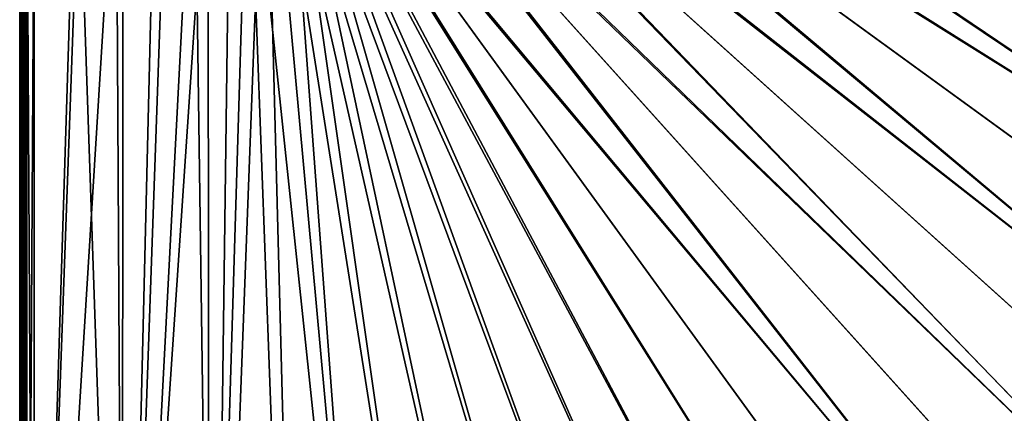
# Model space of a CAD drawing. Header units: inches. Extents: x -6.6 to 28, y -34.6 to 0.
# Tile 140 of 256: x -6.6 to 10.4, y -17.3 to -10.5. Entities that reach past the tile are written whole.
import ezdxf

# ---------------------------------------------------------------- set-up
doc = ezdxf.new("R2010")
doc.units = ezdxf.units.IN
doc.header["$LTSCALE"] = 0.03937
doc.header["$MEASUREMENT"] = 0
for name, color, linetype in [('A-FURN-3-ST', 151, 'Continuous'), ('A-FURN-3-ST-SEAM', 250, 'Continuous'), ('A-FURN-3-STITCH', 15, 'Continuous')]:
    doc.layers.add(name, color=color, linetype=linetype)

msp = doc.modelspace()

# ---------------------------------------------------------------- meshes
at = {"layer": 'A-FURN-3-ST'}
mesh = msp.add_polyface(dxfattribs=at)
corners = [(-0.165, -3.01, 5), (19.867, -13.617, 5), (-0.498, -3.641, 5), (0.104, -2.348, 5), (21.133, -10.803, 5), (0.305, -1.663, 5), (22.102, -7.873, 5), (0.436, -0.961, 5), (22.762, -4.859, 5), (0.497, -0.25, 5), (23.107, -1.792, 5), (0.513, -0.102, 17.774), (0.493, -0.17, 17.804), (0.681, -0.171, 17.904), (0.694, -0.102, 17.872), (0.885, -0.172, 17.967), (0.892, -0.103, 17.932), (1.097, -0.125, 17.967), (1.097, -0.25, 18), (0.882, -0.248, 17.979), (0.676, -0.247, 17.916), (0.486, -0.245, 17.815), (0.897, -0.073, 17.906), (1.097, -0.033, 17.875), (0.92, -0.006, 17.788), (1.097, 0, 17.75), (0.931, 0, 17.734), (0.75, -0.006, 17.736), (0.772, 0, 17.685), (0.594, -0.006, 17.652), (0.625, 0, 17.607), (0.457, -0.006, 17.54), (0.527, -0.072, 17.752), (0.704, -0.072, 17.848), (0.562, -2.234, 17.982), (0.674, -2.533, 18), (0.892, -1.788, 18), (0.737, -1.563, 17.982), (1.033, -1.024, 18), (0.847, -0.897, 17.982), (0.644, -0.872, 17.923), (0.448, -0.849, 17.821), (0.537, -1.52, 17.923), (0.246, 0, 16.9), (23.401, 0, 16.901), (0.246, 0, 5.5), (22.551, 0, 17.75), (0.263, 0, 17.066), (0.311, 0, 17.225), (0.39, 0, 17.372), (0.496, 0, 17.501), (0.022, -3.941, 18), (19.325, -13.341, 18), (0.384, -3.254, 18), (20.565, -10.585, 18), (21.514, -7.716, 18), (22.16, -4.764, 18)]
mesh.append_faces([[corners[k] for k in face] for face in [(0, 1, 2), (3, 4, 0), (5, 6, 3), (7, 8, 5), (9, 10, 7), (11, 12, 13, 14), (14, 13, 15, 16), (16, 15, 17), (17, 15, 18), (18, 15, 19), (19, 15, 20), (20, 15, 13), (20, 13, 21), (16, 17, 22), (22, 17, 23), (22, 23, 24), (24, 23, 25), (24, 25, 26), (24, 26, 27), (27, 26, 28), (27, 28, 29), (29, 28, 30), (29, 30, 31), (32, 11, 14, 33), (33, 14, 16, 22), (29, 32, 33, 27), (27, 33, 22, 24), (34, 35, 36), (34, 36, 37), (37, 36, 38), (37, 38, 39), (39, 38, 18), (39, 18, 19), (39, 19, 40), (40, 19, 20), (40, 20, 41), (42, 37, 39, 40), (43, 44, 45), (43, 25, 46), (47, 48, 25), (25, 48, 49), (25, 49, 50), (50, 30, 25), (25, 30, 28), (25, 28, 26), (51, 52, 53), (53, 54, 35), (35, 55, 36), (36, 56, 38)]])
mesh = msp.add_polyface(dxfattribs=at)
corners = [(17.783, -17.887, 17.101), (17.29, -18.572, 16.901), (18.19, -17.35, 16.901), (17.922, -16.141, 17.982), (17.806, -15.953, 18), (16.948, -17.197, 18), (17.072, -17.367, 17.982), (16.026, -18.395, 18), (16.157, -18.552, 17.982), (16.715, -19.006, 17.502), (16.794, -19.071, 17.306), (17.735, -17.853, 17.306), (17.653, -17.792, 17.502), (16.604, -18.916, 17.678), (17.538, -17.708, 17.678), (16.468, -18.805, 17.821), (17.396, -17.604, 17.821), (18.405, -16.458, 17.678), (18.258, -16.362, 17.821), (16.315, -18.681, 17.923), (17.237, -17.487, 17.923), (18.094, -16.254, 17.923), (17.297, -18.578, 5.5), (18.197, -17.355, 5.5), (17.44, -17.555, 5), (18.407, -16.46, 5.03), (17.54, -17.709, 5.03), (16.499, -18.778, 5), (16.606, -18.918, 5.03), (17.796, -17.897, 5.393), (16.724, -19.013, 5.118), (17.662, -17.799, 5.118), (16.781, -19.06, 5.196), (17.722, -17.842, 5.196), (-2.401, -5.745, 5), (12.141, -23.136, 5), (10.918, -24.078, 5), (9.648, -24.954, 5), (-1.849, -5.294, 5), (14.433, -21.07, 5), (13.314, -22.133, 5), (-1.344, -4.789, 5), (15.496, -19.951, 5), (-0.498, -3.641, 5), (18.317, -16.285, 5), (-0.892, -4.236, 5), (19.867, -13.617, 5), (19.127, -14.971, 5), (-0.165, -3.01, 5), (21.133, -10.803, 5), (20.537, -12.226, 5), (0.104, -2.348, 5), (21.655, -9.351, 5), (-2.049, -6.231, 18), (9.316, -24.444, 18), (10.56, -23.585, 18), (11.758, -22.663, 18), (-1.447, -5.739, 18), (12.906, -21.681, 18), (14.002, -20.64, 18), (-0.898, -5.19, 18), (15.043, -19.544, 18), (-0.406, -4.589, 18), (0.022, -3.941, 18), (18.599, -14.667, 18), (19.325, -13.341, 18), (0.384, -3.254, 18), (19.981, -11.979, 18), (20.565, -10.585, 18), (0.674, -2.533, 18), (21.076, -9.162, 18)]
mesh.append_faces([[corners[k] for k in face] for face in [(0, 1, 2), (3, 4, 5), (3, 5, 6), (6, 5, 7), (6, 7, 8), (9, 10, 11, 12), (13, 9, 12, 14), (15, 13, 14, 16), (16, 14, 17, 18), (19, 15, 16, 20), (20, 16, 18, 21), (8, 19, 20, 6), (6, 20, 21, 3), (1, 22, 2), (2, 22, 23), (24, 25, 26), (24, 26, 27), (27, 26, 28), (29, 23, 22), (30, 28, 26, 31), (32, 30, 31, 33), (34, 35, 36), (34, 36, 37), (38, 39, 40), (38, 40, 35), (41, 27, 42), (41, 42, 39), (43, 44, 45), (45, 44, 24), (45, 24, 27), (43, 46, 47), (43, 47, 44), (48, 49, 50), (48, 50, 46), (51, 52, 49), (53, 54, 55), (55, 56, 53), (57, 56, 58), (57, 58, 59), (60, 59, 61), (60, 61, 7), (62, 7, 5), (62, 5, 4), (62, 4, 63), (63, 4, 64), (63, 64, 65), (66, 65, 67), (66, 67, 68), (69, 68, 70)]])
mesh = msp.add_polyface(dxfattribs=at)
corners = [(-6.604, -29.797, 5.125), (-6.637, -7.134, 5.25), (-6.604, -7.134, 5.125), (-6.512, -29.797, 5.033), (-6.512, -7.134, 5.033), (-6.387, -29.797, 5), (-6.387, -7.134, 5), (-6.512, -29.188, 17.967), (-6.387, -7.734, 18), (-6.512, -7.734, 17.967), (-6.604, -29.188, 17.875), (-6.604, -7.734, 17.875), (-6.637, -29.188, 17.75), (-6.637, -7.734, 17.75), (-5.676, -7.073, 5), (-4.974, -6.942, 5), (-4.845, -29.744, 5), (-4.289, -6.741, 5), (-3.628, -6.473, 5), (-3.307, -29.611, 5), (-2.996, -6.14, 5), (-2.401, -5.745, 5), (-1.849, -5.294, 5), (12.141, -23.136, 5), (-1.344, -4.789, 5), (14.433, -21.07, 5), (-0.892, -4.236, 5), (16.499, -18.778, 5), (9.648, -24.954, 5), (8.334, -25.764, 5), (6.98, -26.505, 5), (5.589, -27.174, 5), (4.166, -27.771, 5), (2.713, -28.293, 5), (1.236, -28.739, 5), (-0.263, -29.108, 5), (-1.778, -29.399, 5), (-6.637, -30.047, 5.5), (-6.637, -6.884, 5.5), (-6.637, -30.038, 16.901), (-6.637, -6.884, 16.9), (-6.387, -29.188, 18), (-5.613, -7.67, 18), (-4.877, -29.136, 18), (-4.85, -7.529, 18), (-4.104, -7.312, 18), (-3.384, -7.021, 18), (-3.371, -29.006, 18), (-2.696, -6.659, 18), (-1.874, -28.798, 18), (-0.389, -28.513, 18), (-2.049, -6.231, 18), (1.078, -28.151, 18), (2.525, -27.714, 18), (3.947, -27.202, 18), (5.341, -26.618, 18), (6.703, -25.962, 18), (8.029, -25.237, 18), (9.316, -24.444, 18), (11.758, -22.663, 18), (-1.447, -5.739, 18), (14.002, -20.64, 18), (-0.898, -5.19, 18), (16.026, -18.395, 18), (-0.406, -4.589, 18)]
mesh.append_faces([[corners[k] for k in face] for face in [(0, 1, 2), (3, 2, 4), (5, 4, 6), (7, 8, 9), (10, 9, 11), (12, 11, 13), (6, 14, 5), (5, 14, 15), (16, 15, 17), (16, 17, 18), (16, 18, 19), (19, 18, 20), (19, 20, 21), (22, 23, 21), (24, 25, 22), (26, 27, 24), (28, 29, 21), (21, 29, 30), (21, 30, 31), (31, 32, 21), (21, 32, 33), (21, 33, 34), (34, 35, 21), (21, 35, 36), (21, 36, 19), (1, 37, 38), (38, 39, 40), (40, 39, 12), (40, 12, 13), (8, 41, 42), (42, 41, 43), (42, 43, 44), (44, 43, 45), (45, 43, 46), (46, 43, 47), (46, 47, 48), (48, 47, 49), (48, 49, 50), (48, 50, 51), (51, 50, 52), (51, 52, 53), (53, 54, 51), (51, 54, 55), (51, 55, 56), (56, 57, 51), (51, 57, 58), (51, 59, 60), (60, 61, 62), (62, 63, 64)]])
mesh = msp.add_polyface(dxfattribs=at)
corners = [(-6.637, -29.797, 5.25), (-6.637, -7.134, 5.25), (-6.604, -29.797, 5.125), (-6.604, -7.134, 5.125), (-6.512, -29.797, 5.033), (-6.512, -7.134, 5.033), (-6.387, -29.797, 5), (-6.442, -29.401, 17.973), (-6.387, -29.188, 18), (-6.512, -29.188, 17.967), (-6.564, -29.388, 17.907), (-6.604, -29.188, 17.875), (-6.59, -29.382, 17.877), (-6.625, -29.369, 17.809), (-6.637, -29.354, 17.734), (-6.637, -29.188, 17.75), (-6.387, -7.734, 18), (-6.512, -7.734, 17.967), (-6.604, -7.734, 17.875), (-4.877, -29.136, 18), (-5.094, -29.349, 17.982), (0.462, -29.426, 17.101), (1.12, -29.279, 16.901), (1.858, -29.054, 17.101), (2.577, -28.853, 16.901), (2.525, -27.714, 18), (1.078, -28.151, 18), (1.61, -28.208, 17.982), (0.255, -28.569, 17.982), (0.303, -28.768, 17.923), (1.668, -28.405, 17.923), (0.35, -28.96, 17.821), (1.723, -28.594, 17.821), (0.391, -29.131, 17.678), (1.772, -28.762, 17.678), (0.424, -29.27, 17.502), (1.813, -28.899, 17.502), (0.448, -29.369, 17.306), (1.841, -28.997, 17.306), (-0.389, -28.513, 18), (-1.097, -28.862, 17.982), (-1.059, -29.063, 17.923), (-1.021, -29.257, 17.821), (-0.988, -29.429, 17.678), (-1.874, -28.798, 18), (-2.442, -29.088, 17.982), (-2.413, -29.291, 17.923), (-2.385, -29.486, 17.821), (-3.371, -29.006, 18), (-3.776, -29.25, 17.982), (-3.756, -29.453, 17.923), (1.122, -29.287, 5.5), (2.58, -28.862, 5.5), (0.458, -29.407, 5.289), (0.444, -29.352, 5.196), (1.836, -28.981, 5.196), (1.852, -29.036, 5.289), (0.427, -29.281, 5.118), (1.816, -28.91, 5.118), (0.391, -29.133, 5.03), (1.773, -28.765, 5.03), (-0.988, -29.432, 5.03), (-1.778, -29.399, 5), (-0.263, -29.108, 5), (1.236, -28.739, 5), (1.862, -29.069, 5.393), (0.466, -29.442, 5.393), (-4.974, -6.942, 5), (-4.845, -29.744, 5), (-6.637, -30.047, 5.5), (-6.637, -30.038, 16.901), (-6.637, -6.884, 5.5)]
mesh.append_faces([[corners[k] for k in face] for face in [(0, 1, 2), (2, 3, 4), (4, 5, 6), (7, 8, 9), (10, 9, 11), (12, 11, 13), (14, 13, 15), (15, 13, 11), (8, 16, 9), (9, 17, 11), (11, 18, 15), (19, 8, 20), (21, 22, 23), (23, 22, 24), (25, 26, 27), (27, 26, 28), (27, 28, 29, 30), (30, 29, 31, 32), (32, 31, 33, 34), (34, 33, 35, 36), (36, 35, 37, 38), (38, 37, 21, 23), (26, 39, 28), (28, 39, 40), (28, 40, 41, 29), (29, 41, 42, 31), (31, 42, 43, 33), (39, 44, 40), (40, 44, 45), (40, 45, 46, 41), (41, 46, 47, 42), (44, 48, 45), (45, 48, 49), (45, 49, 50, 46), (48, 19, 49), (49, 19, 20), (22, 51, 52), (53, 54, 55, 56), (54, 57, 58, 55), (57, 59, 60, 58), (61, 62, 63), (61, 63, 59), (59, 63, 64), (59, 64, 60), (65, 51, 66), (66, 53, 56, 65), (6, 67, 68), (0, 69, 1), (69, 70, 71)]])
at = {"layer": 'A-FURN-3-ST-SEAM'}
mesh = msp.add_polyface(dxfattribs=at)
corners = [(-6.564, -7.372, 17.783), (-6.55, -7.368, 17.794), (-6.55, -7.551, 17.849), (-6.564, -7.553, 17.838), (-6.55, -7.738, 17.868), (-6.564, -7.738, 17.856), (-6.55, -14.889, 17.868), (-6.564, -14.889, 17.856), (-6.537, -7.738, 17.9), (-6.541, -14.889, 17.883), (-6.541, -7.738, 17.883), (-6.537, -7.553, 17.883), (-6.541, -7.548, 17.864), (-6.537, -7.545, 17.881), (-6.537, -7.371, 17.83), (-6.541, -7.362, 17.808), (-6.537, -7.356, 17.824), (-6.581, -14.889, 17.85), (-6.581, -7.738, 17.85), (-6.581, -7.555, 17.832), (-6.581, -7.375, 17.778), (-6.614, -7.371, 17.786), (-6.598, -7.374, 17.779), (-6.598, -7.554, 17.833), (-6.614, -7.553, 17.841), (-6.598, -7.738, 17.851), (-6.614, -7.738, 17.859), (-6.598, -14.889, 17.851), (-6.614, -14.889, 17.859), (-6.635, -14.889, 17.887), (-6.635, -7.738, 17.887), (-6.635, -7.548, 17.868), (-6.635, -7.361, 17.812), (-6.632, -7.347, 17.844), (-6.637, -7.354, 17.828), (-6.637, -7.544, 17.885), (-6.632, -7.541, 17.902), (-6.637, -7.738, 17.905), (-6.632, -7.738, 17.922), (-6.637, -14.889, 17.905), (-6.632, -14.889, 17.922), (-6.572, -14.889, 17.947), (-6.556, -14.889, 17.939), (-6.556, -7.738, 17.939), (-6.572, -7.738, 17.947), (-6.556, -7.537, 17.919), (-6.572, -7.536, 17.927), (-6.556, -7.341, 17.86), (-6.572, -7.338, 17.867), (-6.544, -14.889, 17.926), (-6.544, -7.738, 17.926), (-6.544, -7.54, 17.906), (-6.544, -7.346, 17.847), (-6.537, -14.889, 17.9), (-6.607, -7.338, 17.866), (-6.607, -7.536, 17.926), (-6.607, -7.738, 17.946), (-6.607, -14.889, 17.946), (-6.622, -7.342, 17.857), (-6.622, -7.538, 17.916), (-6.622, -7.738, 17.936), (-6.622, -14.889, 17.936)]
mesh.append_faces([[corners[k] for k in face] for face in [(0, 1, 2, 3), (3, 2, 4, 5), (5, 4, 6, 7), (8, 9, 10), (8, 10, 11), (11, 10, 12), (11, 12, 13), (13, 12, 14), (14, 12, 15), (14, 15, 16), (7, 17, 18, 5), (5, 18, 19, 3), (3, 19, 20, 0), (21, 22, 23, 24), (24, 23, 25, 26), (26, 25, 27, 28), (28, 29, 30, 26), (26, 30, 31, 24), (24, 31, 32, 21), (33, 34, 35, 36), (36, 35, 37, 38), (38, 37, 39, 40), (41, 42, 43, 44), (44, 43, 45, 46), (46, 45, 47, 48), (42, 49, 50, 43), (43, 50, 51, 45), (45, 51, 52, 47), (50, 53, 8), (50, 8, 11), (50, 11, 51), (51, 11, 13), (51, 13, 14), (51, 14, 52), (48, 54, 55, 46), (46, 55, 56, 44), (44, 56, 57, 41), (54, 58, 59, 55), (55, 59, 60, 56), (56, 60, 61, 57), (58, 33, 36, 59), (59, 36, 38, 60), (60, 38, 40, 61), (1, 15, 12, 2), (2, 12, 10, 4), (22, 20, 19, 23), (23, 19, 18, 25), (25, 18, 17, 27), (34, 32, 31, 35), (35, 31, 30, 37), (37, 30, 29, 39)]])
mesh = msp.add_polyface(dxfattribs=at)
corners = [(-6.564, -14.889, 17.856), (-6.55, -14.889, 17.868), (-6.55, -22.039, 17.868), (-6.564, -22.039, 17.856), (-6.55, -29.189, 17.868), (-6.564, -29.189, 17.856), (-6.55, -29.365, 17.851), (-6.564, -29.363, 17.84), (-6.537, -29.189, 17.9), (-6.541, -29.368, 17.866), (-6.541, -29.189, 17.883), (-6.537, -22.039, 17.9), (-6.541, -22.039, 17.883), (-6.537, -14.889, 17.9), (-6.541, -14.889, 17.883), (-6.537, -7.738, 17.9), (-6.581, -29.362, 17.834), (-6.581, -29.189, 17.85), (-6.581, -22.039, 17.85), (-6.581, -14.889, 17.85), (-6.614, -14.889, 17.859), (-6.598, -14.889, 17.851), (-6.598, -22.039, 17.851), (-6.614, -22.039, 17.859), (-6.598, -29.189, 17.851), (-6.614, -29.189, 17.859), (-6.598, -29.362, 17.835), (-6.614, -29.364, 17.843), (-6.635, -29.369, 17.87), (-6.635, -29.189, 17.887), (-6.635, -22.039, 17.887), (-6.635, -14.889, 17.887), (-6.632, -14.889, 17.922), (-6.637, -14.889, 17.905), (-6.637, -22.039, 17.905), (-6.632, -22.039, 17.922), (-6.637, -29.189, 17.905), (-6.632, -29.189, 17.922), (-6.637, -29.372, 17.888), (-6.632, -29.375, 17.904), (-6.572, -29.38, 17.929), (-6.556, -29.378, 17.921), (-6.556, -29.189, 17.939), (-6.572, -29.189, 17.947), (-6.556, -22.039, 17.939), (-6.572, -22.039, 17.947), (-6.556, -14.889, 17.939), (-6.572, -14.889, 17.947), (-6.544, -29.376, 17.908), (-6.544, -29.189, 17.926), (-6.544, -22.039, 17.926), (-6.544, -14.889, 17.926), (-6.537, -29.371, 17.883), (-6.544, -7.738, 17.926), (-6.607, -14.889, 17.946), (-6.607, -22.039, 17.946), (-6.607, -29.189, 17.946), (-6.622, -14.889, 17.936), (-6.622, -22.039, 17.936), (-6.622, -29.189, 17.936), (-6.622, -29.378, 17.919), (-6.607, -29.38, 17.928), (-6.55, -7.738, 17.868), (-6.541, -7.738, 17.883)]
mesh.append_faces([[corners[k] for k in face] for face in [(0, 1, 2, 3), (3, 2, 4, 5), (5, 4, 6, 7), (8, 9, 10), (8, 10, 11), (11, 10, 12), (11, 12, 13), (13, 12, 14), (13, 14, 15), (7, 16, 17, 5), (5, 17, 18, 3), (3, 18, 19, 0), (20, 21, 22, 23), (23, 22, 24, 25), (25, 24, 26, 27), (27, 28, 29, 25), (25, 29, 30, 23), (23, 30, 31, 20), (32, 33, 34, 35), (35, 34, 36, 37), (37, 36, 38, 39), (40, 41, 42, 43), (43, 42, 44, 45), (45, 44, 46, 47), (41, 48, 49, 42), (42, 49, 50, 44), (44, 50, 51, 46), (49, 52, 8), (49, 8, 50), (50, 8, 11), (50, 11, 51), (51, 11, 13), (51, 13, 53), (47, 54, 55, 45), (45, 55, 56, 43), (54, 57, 58, 55), (55, 58, 59, 56), (56, 59, 60, 61), (57, 32, 35, 58), (58, 35, 37, 59), (59, 37, 39, 60), (62, 63, 14, 1), (1, 14, 12, 2), (2, 12, 10, 4), (4, 10, 9, 6), (21, 19, 18, 22), (22, 18, 17, 24), (24, 17, 16, 26), (33, 31, 30, 34), (34, 30, 29, 36), (36, 29, 28, 38)]])
at = {"layer": 'A-FURN-3-STITCH'}
mesh = msp.add_polymesh((7, 4), dxfattribs=at)
for k, corner in enumerate([(-6.528, -10.496, 17.956), (-6.53, -10.496, 17.954), (-6.534, -10.496, 17.951), (-6.537, -10.496, 17.95), (-6.532, -10.534, 17.961), (-6.537, -10.534, 17.964), (-6.541, -10.534, 17.961), (-6.541, -10.534, 17.956), (-6.535, -10.573, 17.965), (-6.54, -10.573, 17.967), (-6.544, -10.573, 17.964), (-6.544, -10.573, 17.959), (-6.536, -10.612, 17.965), (-6.54, -10.612, 17.968), (-6.545, -10.612, 17.965), (-6.544, -10.612, 17.959), (-6.535, -10.651, 17.963), (-6.54, -10.651, 17.966), (-6.544, -10.651, 17.963), (-6.544, -10.651, 17.957), (-6.532, -10.69, 17.959), (-6.537, -10.69, 17.961), (-6.541, -10.69, 17.958), (-6.541, -10.69, 17.953), (-6.528, -10.728, 17.952), (-6.53, -10.728, 17.951), (-6.535, -10.728, 17.948), (-6.537, -10.728, 17.946)]):
    mesh.set_mesh_vertex(divmod(k, 4), corner)
mesh = msp.add_polymesh((7, 4), dxfattribs=at)
for k, corner in enumerate([(-6.528, -10.767, 17.956), (-6.53, -10.767, 17.954), (-6.534, -10.767, 17.951), (-6.537, -10.767, 17.95), (-6.532, -10.806, 17.961), (-6.537, -10.806, 17.964), (-6.541, -10.806, 17.961), (-6.541, -10.806, 17.956), (-6.535, -10.845, 17.965), (-6.54, -10.845, 17.967), (-6.544, -10.845, 17.964), (-6.544, -10.844, 17.959), (-6.536, -10.884, 17.965), (-6.54, -10.884, 17.968), (-6.545, -10.884, 17.965), (-6.544, -10.884, 17.959), (-6.535, -10.923, 17.963), (-6.54, -10.923, 17.966), (-6.544, -10.923, 17.963), (-6.544, -10.923, 17.957), (-6.532, -10.961, 17.959), (-6.537, -10.962, 17.961), (-6.541, -10.961, 17.958), (-6.541, -10.961, 17.953), (-6.528, -11, 17.952), (-6.53, -11, 17.951), (-6.535, -11, 17.948), (-6.537, -11, 17.946)]):
    mesh.set_mesh_vertex(divmod(k, 4), corner)
mesh = msp.add_polymesh((7, 4), dxfattribs=at)
for k, corner in enumerate([(-6.528, -11.039, 17.956), (-6.53, -11.039, 17.954), (-6.534, -11.039, 17.951), (-6.537, -11.039, 17.95), (-6.532, -11.077, 17.961), (-6.537, -11.077, 17.964), (-6.541, -11.077, 17.961), (-6.541, -11.077, 17.956), (-6.535, -11.116, 17.965), (-6.54, -11.116, 17.967), (-6.544, -11.116, 17.964), (-6.544, -11.116, 17.959), (-6.536, -11.155, 17.965), (-6.54, -11.155, 17.968), (-6.545, -11.155, 17.965), (-6.544, -11.155, 17.959), (-6.535, -11.194, 17.963), (-6.54, -11.194, 17.966), (-6.544, -11.194, 17.963), (-6.544, -11.194, 17.957), (-6.532, -11.233, 17.959), (-6.537, -11.233, 17.961), (-6.541, -11.233, 17.958), (-6.541, -11.233, 17.953), (-6.528, -11.271, 17.952), (-6.53, -11.271, 17.951), (-6.535, -11.271, 17.948), (-6.537, -11.271, 17.946)]):
    mesh.set_mesh_vertex(divmod(k, 4), corner)
mesh = msp.add_polymesh((7, 4), dxfattribs=at)
for k, corner in enumerate([(-6.528, -11.31, 17.956), (-6.53, -11.31, 17.954), (-6.534, -11.31, 17.951), (-6.537, -11.31, 17.95), (-6.532, -11.349, 17.961), (-6.537, -11.349, 17.964), (-6.541, -11.349, 17.961), (-6.541, -11.349, 17.956), (-6.535, -11.388, 17.965), (-6.54, -11.388, 17.967), (-6.544, -11.388, 17.964), (-6.544, -11.388, 17.959), (-6.536, -11.427, 17.965), (-6.54, -11.427, 17.968), (-6.545, -11.427, 17.965), (-6.544, -11.427, 17.959), (-6.535, -11.466, 17.963), (-6.54, -11.466, 17.966), (-6.544, -11.466, 17.963), (-6.544, -11.466, 17.957), (-6.532, -11.505, 17.959), (-6.537, -11.505, 17.961), (-6.541, -11.505, 17.958), (-6.541, -11.504, 17.953), (-6.528, -11.543, 17.952), (-6.53, -11.543, 17.951), (-6.535, -11.543, 17.948), (-6.537, -11.543, 17.946)]):
    mesh.set_mesh_vertex(divmod(k, 4), corner)
mesh = msp.add_polymesh((7, 4), dxfattribs=at)
for k, corner in enumerate([(-6.528, -11.582, 17.956), (-6.53, -11.582, 17.954), (-6.534, -11.582, 17.951), (-6.537, -11.582, 17.95), (-6.532, -11.62, 17.961), (-6.537, -11.62, 17.964), (-6.541, -11.62, 17.961), (-6.541, -11.62, 17.956), (-6.535, -11.659, 17.965), (-6.54, -11.659, 17.967), (-6.544, -11.659, 17.964), (-6.544, -11.659, 17.959), (-6.536, -11.698, 17.965), (-6.54, -11.698, 17.968), (-6.545, -11.698, 17.965), (-6.544, -11.698, 17.959), (-6.535, -11.737, 17.963), (-6.54, -11.737, 17.966), (-6.544, -11.737, 17.963), (-6.544, -11.737, 17.957), (-6.532, -11.776, 17.959), (-6.537, -11.776, 17.961), (-6.541, -11.776, 17.958), (-6.541, -11.776, 17.953), (-6.528, -11.814, 17.952), (-6.53, -11.814, 17.951), (-6.535, -11.814, 17.948), (-6.537, -11.814, 17.946)]):
    mesh.set_mesh_vertex(divmod(k, 4), corner)
mesh = msp.add_polymesh((7, 4), dxfattribs=at)
for k, corner in enumerate([(-6.528, -11.853, 17.956), (-6.53, -11.853, 17.954), (-6.534, -11.853, 17.951), (-6.537, -11.853, 17.95), (-6.532, -11.892, 17.961), (-6.537, -11.892, 17.964), (-6.541, -11.892, 17.961), (-6.541, -11.892, 17.956), (-6.535, -11.931, 17.965), (-6.54, -11.931, 17.967), (-6.544, -11.931, 17.964), (-6.544, -11.931, 17.959), (-6.536, -11.97, 17.965), (-6.54, -11.97, 17.968), (-6.545, -11.97, 17.965), (-6.544, -11.97, 17.959), (-6.535, -12.009, 17.963), (-6.54, -12.009, 17.966), (-6.544, -12.009, 17.963), (-6.544, -12.009, 17.957), (-6.532, -12.048, 17.959), (-6.537, -12.048, 17.961), (-6.541, -12.048, 17.958), (-6.541, -12.047, 17.953), (-6.528, -12.086, 17.952), (-6.53, -12.086, 17.951), (-6.535, -12.086, 17.948), (-6.537, -12.086, 17.946)]):
    mesh.set_mesh_vertex(divmod(k, 4), corner)
mesh = msp.add_polymesh((7, 4), dxfattribs=at)
for k, corner in enumerate([(-6.528, -12.125, 17.956), (-6.53, -12.125, 17.954), (-6.534, -12.125, 17.951), (-6.537, -12.125, 17.95), (-6.532, -12.163, 17.961), (-6.537, -12.163, 17.964), (-6.541, -12.163, 17.961), (-6.541, -12.163, 17.956), (-6.535, -12.202, 17.965), (-6.54, -12.202, 17.967), (-6.544, -12.202, 17.964), (-6.544, -12.202, 17.959), (-6.536, -12.241, 17.965), (-6.54, -12.241, 17.968), (-6.545, -12.241, 17.965), (-6.544, -12.241, 17.959), (-6.535, -12.28, 17.963), (-6.54, -12.28, 17.966), (-6.544, -12.28, 17.963), (-6.544, -12.28, 17.957), (-6.532, -12.319, 17.959), (-6.537, -12.319, 17.961), (-6.541, -12.319, 17.958), (-6.541, -12.319, 17.953), (-6.528, -12.357, 17.952), (-6.53, -12.357, 17.951), (-6.535, -12.357, 17.948), (-6.537, -12.357, 17.946)]):
    mesh.set_mesh_vertex(divmod(k, 4), corner)
mesh = msp.add_polymesh((7, 4), dxfattribs=at)
for k, corner in enumerate([(-6.528, -12.396, 17.956), (-6.53, -12.396, 17.954), (-6.534, -12.396, 17.951), (-6.537, -12.396, 17.95), (-6.532, -12.435, 17.961), (-6.537, -12.435, 17.964), (-6.541, -12.435, 17.961), (-6.541, -12.435, 17.956), (-6.535, -12.474, 17.965), (-6.54, -12.474, 17.967), (-6.544, -12.474, 17.964), (-6.544, -12.474, 17.959), (-6.536, -12.513, 17.965), (-6.54, -12.513, 17.968), (-6.545, -12.513, 17.965), (-6.544, -12.513, 17.959), (-6.535, -12.552, 17.963), (-6.54, -12.552, 17.966), (-6.544, -12.552, 17.963), (-6.544, -12.552, 17.957), (-6.532, -12.591, 17.959), (-6.537, -12.591, 17.961), (-6.541, -12.591, 17.958), (-6.541, -12.591, 17.953), (-6.528, -12.629, 17.952), (-6.53, -12.629, 17.951), (-6.535, -12.629, 17.948), (-6.537, -12.629, 17.946)]):
    mesh.set_mesh_vertex(divmod(k, 4), corner)
mesh = msp.add_polymesh((7, 4), dxfattribs=at)
for k, corner in enumerate([(-6.528, -12.668, 17.956), (-6.53, -12.668, 17.954), (-6.534, -12.668, 17.951), (-6.537, -12.668, 17.95), (-6.532, -12.706, 17.961), (-6.537, -12.706, 17.964), (-6.541, -12.706, 17.961), (-6.541, -12.706, 17.956), (-6.535, -12.745, 17.965), (-6.54, -12.745, 17.967), (-6.544, -12.745, 17.964), (-6.544, -12.745, 17.959), (-6.536, -12.784, 17.965), (-6.54, -12.784, 17.968), (-6.545, -12.784, 17.965), (-6.544, -12.784, 17.959), (-6.535, -12.823, 17.963), (-6.54, -12.823, 17.966), (-6.544, -12.823, 17.963), (-6.544, -12.823, 17.957), (-6.532, -12.862, 17.959), (-6.537, -12.862, 17.961), (-6.541, -12.862, 17.958), (-6.541, -12.862, 17.953), (-6.528, -12.9, 17.952), (-6.53, -12.9, 17.951), (-6.535, -12.9, 17.948), (-6.537, -12.9, 17.946)]):
    mesh.set_mesh_vertex(divmod(k, 4), corner)
mesh = msp.add_polymesh((7, 4), dxfattribs=at)
for k, corner in enumerate([(-6.528, -12.939, 17.956), (-6.53, -12.939, 17.954), (-6.534, -12.939, 17.951), (-6.537, -12.939, 17.95), (-6.532, -12.978, 17.961), (-6.537, -12.978, 17.964), (-6.541, -12.978, 17.961), (-6.541, -12.978, 17.956), (-6.535, -13.017, 17.965), (-6.54, -13.017, 17.967), (-6.544, -13.017, 17.964), (-6.544, -13.017, 17.959), (-6.536, -13.056, 17.965), (-6.54, -13.056, 17.968), (-6.545, -13.056, 17.965), (-6.544, -13.056, 17.959), (-6.535, -13.095, 17.963), (-6.54, -13.095, 17.966), (-6.544, -13.095, 17.963), (-6.544, -13.095, 17.957), (-6.532, -13.134, 17.959), (-6.537, -13.134, 17.961), (-6.541, -13.134, 17.958), (-6.541, -13.134, 17.953), (-6.528, -13.172, 17.952), (-6.53, -13.172, 17.951), (-6.535, -13.172, 17.948), (-6.537, -13.172, 17.946)]):
    mesh.set_mesh_vertex(divmod(k, 4), corner)
mesh = msp.add_polymesh((7, 4), dxfattribs=at)
for k, corner in enumerate([(-6.528, -13.211, 17.956), (-6.53, -13.211, 17.954), (-6.534, -13.211, 17.951), (-6.537, -13.211, 17.95), (-6.532, -13.249, 17.961), (-6.537, -13.249, 17.964), (-6.541, -13.249, 17.961), (-6.541, -13.249, 17.956), (-6.535, -13.288, 17.965), (-6.54, -13.288, 17.967), (-6.544, -13.288, 17.964), (-6.544, -13.288, 17.959), (-6.536, -13.327, 17.965), (-6.54, -13.327, 17.968), (-6.545, -13.327, 17.965), (-6.544, -13.327, 17.959), (-6.535, -13.366, 17.963), (-6.54, -13.367, 17.966), (-6.544, -13.366, 17.963), (-6.544, -13.366, 17.957), (-6.532, -13.405, 17.959), (-6.537, -13.405, 17.961), (-6.541, -13.405, 17.958), (-6.541, -13.405, 17.953), (-6.528, -13.443, 17.952), (-6.53, -13.443, 17.951), (-6.535, -13.443, 17.948), (-6.537, -13.443, 17.946)]):
    mesh.set_mesh_vertex(divmod(k, 4), corner)
mesh = msp.add_polymesh((7, 4), dxfattribs=at)
for k, corner in enumerate([(-6.528, -13.483, 17.956), (-6.53, -13.483, 17.954), (-6.534, -13.482, 17.951), (-6.537, -13.482, 17.95), (-6.532, -13.521, 17.961), (-6.537, -13.521, 17.964), (-6.541, -13.521, 17.961), (-6.541, -13.521, 17.956), (-6.535, -13.56, 17.965), (-6.54, -13.56, 17.967), (-6.544, -13.56, 17.964), (-6.544, -13.56, 17.959), (-6.536, -13.599, 17.965), (-6.54, -13.599, 17.968), (-6.545, -13.599, 17.965), (-6.544, -13.599, 17.959), (-6.535, -13.638, 17.963), (-6.54, -13.638, 17.966), (-6.544, -13.638, 17.963), (-6.544, -13.638, 17.957), (-6.532, -13.677, 17.959), (-6.537, -13.677, 17.961), (-6.541, -13.677, 17.958), (-6.541, -13.677, 17.953), (-6.528, -13.715, 17.952), (-6.53, -13.715, 17.951), (-6.535, -13.715, 17.948), (-6.537, -13.715, 17.946)]):
    mesh.set_mesh_vertex(divmod(k, 4), corner)
mesh = msp.add_polymesh((7, 4), dxfattribs=at)
for k, corner in enumerate([(-6.528, -13.754, 17.956), (-6.53, -13.754, 17.954), (-6.534, -13.754, 17.951), (-6.537, -13.754, 17.95), (-6.532, -13.793, 17.961), (-6.537, -13.793, 17.964), (-6.541, -13.793, 17.961), (-6.541, -13.792, 17.956), (-6.535, -13.831, 17.965), (-6.54, -13.831, 17.967), (-6.544, -13.831, 17.964), (-6.544, -13.831, 17.959), (-6.536, -13.87, 17.965), (-6.54, -13.871, 17.968), (-6.545, -13.87, 17.965), (-6.544, -13.87, 17.959), (-6.535, -13.91, 17.963), (-6.54, -13.91, 17.966), (-6.544, -13.91, 17.963), (-6.544, -13.909, 17.957), (-6.532, -13.948, 17.959), (-6.537, -13.948, 17.961), (-6.541, -13.948, 17.958), (-6.541, -13.948, 17.953), (-6.528, -13.987, 17.952), (-6.53, -13.987, 17.951), (-6.535, -13.986, 17.948), (-6.537, -13.986, 17.946)]):
    mesh.set_mesh_vertex(divmod(k, 4), corner)
mesh = msp.add_polymesh((7, 4), dxfattribs=at)
for k, corner in enumerate([(-6.528, -14.026, 17.956), (-6.53, -14.026, 17.954), (-6.534, -14.026, 17.951), (-6.537, -14.025, 17.95), (-6.532, -14.064, 17.961), (-6.537, -14.064, 17.964), (-6.541, -14.064, 17.961), (-6.541, -14.064, 17.956), (-6.535, -14.103, 17.965), (-6.54, -14.103, 17.967), (-6.544, -14.103, 17.964), (-6.544, -14.103, 17.959), (-6.536, -14.142, 17.965), (-6.54, -14.142, 17.968), (-6.545, -14.142, 17.965), (-6.544, -14.142, 17.959), (-6.535, -14.181, 17.963), (-6.54, -14.181, 17.966), (-6.544, -14.181, 17.963), (-6.544, -14.181, 17.957), (-6.532, -14.22, 17.959), (-6.537, -14.22, 17.961), (-6.541, -14.22, 17.958), (-6.541, -14.22, 17.953), (-6.528, -14.258, 17.952), (-6.53, -14.258, 17.951), (-6.535, -14.258, 17.948), (-6.537, -14.258, 17.946)]):
    mesh.set_mesh_vertex(divmod(k, 4), corner)
mesh = msp.add_polymesh((7, 4), dxfattribs=at)
for k, corner in enumerate([(-6.528, -14.297, 17.956), (-6.53, -14.297, 17.954), (-6.534, -14.297, 17.951), (-6.537, -14.297, 17.95), (-6.532, -14.336, 17.961), (-6.537, -14.336, 17.964), (-6.541, -14.336, 17.961), (-6.541, -14.335, 17.956), (-6.535, -14.374, 17.965), (-6.54, -14.374, 17.967), (-6.544, -14.374, 17.964), (-6.544, -14.374, 17.959), (-6.536, -14.414, 17.965), (-6.54, -14.414, 17.968), (-6.545, -14.414, 17.965), (-6.544, -14.413, 17.959), (-6.535, -14.453, 17.963), (-6.54, -14.453, 17.966), (-6.544, -14.453, 17.963), (-6.544, -14.452, 17.957), (-6.532, -14.491, 17.959), (-6.537, -14.491, 17.961), (-6.541, -14.491, 17.958), (-6.541, -14.491, 17.953), (-6.528, -14.53, 17.952), (-6.53, -14.53, 17.951), (-6.535, -14.53, 17.948), (-6.537, -14.529, 17.946)]):
    mesh.set_mesh_vertex(divmod(k, 4), corner)
mesh = msp.add_polymesh((7, 4), dxfattribs=at)
for k, corner in enumerate([(-6.528, -14.569, 17.956), (-6.53, -14.569, 17.954), (-6.534, -14.569, 17.951), (-6.537, -14.569, 17.95), (-6.532, -14.607, 17.961), (-6.537, -14.607, 17.964), (-6.541, -14.607, 17.961), (-6.541, -14.607, 17.956), (-6.535, -14.646, 17.965), (-6.54, -14.646, 17.967), (-6.544, -14.646, 17.964), (-6.544, -14.646, 17.959), (-6.536, -14.685, 17.965), (-6.54, -14.685, 17.968), (-6.545, -14.685, 17.965), (-6.544, -14.685, 17.959), (-6.535, -14.724, 17.963), (-6.54, -14.724, 17.966), (-6.544, -14.724, 17.963), (-6.544, -14.724, 17.957), (-6.532, -14.763, 17.959), (-6.537, -14.763, 17.961), (-6.541, -14.763, 17.958), (-6.541, -14.763, 17.953), (-6.528, -14.801, 17.952), (-6.53, -14.801, 17.951), (-6.535, -14.801, 17.948), (-6.537, -14.801, 17.946)]):
    mesh.set_mesh_vertex(divmod(k, 4), corner)
mesh = msp.add_polymesh((7, 4), dxfattribs=at)
for k, corner in enumerate([(-6.528, -14.84, 17.956), (-6.53, -14.84, 17.954), (-6.534, -14.84, 17.951), (-6.537, -14.84, 17.95), (-6.532, -14.879, 17.961), (-6.537, -14.879, 17.964), (-6.541, -14.879, 17.961), (-6.541, -14.879, 17.956), (-6.535, -14.918, 17.965), (-6.54, -14.918, 17.967), (-6.544, -14.918, 17.964), (-6.544, -14.917, 17.959), (-6.536, -14.957, 17.965), (-6.54, -14.957, 17.968), (-6.545, -14.957, 17.965), (-6.544, -14.957, 17.959), (-6.535, -14.996, 17.963), (-6.54, -14.996, 17.966), (-6.544, -14.996, 17.963), (-6.544, -14.996, 17.957), (-6.532, -15.034, 17.959), (-6.537, -15.034, 17.961), (-6.541, -15.034, 17.958), (-6.541, -15.034, 17.953), (-6.528, -15.073, 17.952), (-6.53, -15.073, 17.951), (-6.535, -15.073, 17.948), (-6.537, -15.073, 17.946)]):
    mesh.set_mesh_vertex(divmod(k, 4), corner)
mesh = msp.add_polymesh((7, 4), dxfattribs=at)
for k, corner in enumerate([(-6.528, -15.112, 17.956), (-6.53, -15.112, 17.954), (-6.534, -15.112, 17.951), (-6.537, -15.112, 17.95), (-6.532, -15.15, 17.961), (-6.537, -15.15, 17.964), (-6.541, -15.15, 17.961), (-6.541, -15.15, 17.956), (-6.535, -15.189, 17.965), (-6.54, -15.189, 17.967), (-6.544, -15.189, 17.964), (-6.544, -15.189, 17.959), (-6.536, -15.228, 17.965), (-6.54, -15.228, 17.968), (-6.545, -15.228, 17.965), (-6.544, -15.228, 17.959), (-6.535, -15.267, 17.963), (-6.54, -15.267, 17.966), (-6.544, -15.267, 17.963), (-6.544, -15.267, 17.957), (-6.532, -15.306, 17.959), (-6.537, -15.306, 17.961), (-6.541, -15.306, 17.958), (-6.541, -15.306, 17.953), (-6.528, -15.344, 17.952), (-6.53, -15.344, 17.951), (-6.535, -15.344, 17.948), (-6.537, -15.344, 17.946)]):
    mesh.set_mesh_vertex(divmod(k, 4), corner)
mesh = msp.add_polymesh((7, 4), dxfattribs=at)
for k, corner in enumerate([(-6.528, -15.383, 17.956), (-6.53, -15.383, 17.954), (-6.534, -15.383, 17.951), (-6.537, -15.383, 17.95), (-6.532, -15.422, 17.961), (-6.537, -15.422, 17.964), (-6.541, -15.422, 17.961), (-6.541, -15.422, 17.956), (-6.535, -15.461, 17.965), (-6.54, -15.461, 17.967), (-6.544, -15.461, 17.964), (-6.544, -15.46, 17.959), (-6.536, -15.5, 17.965), (-6.54, -15.5, 17.968), (-6.545, -15.5, 17.965), (-6.544, -15.5, 17.959), (-6.535, -15.539, 17.963), (-6.54, -15.539, 17.966), (-6.544, -15.539, 17.963), (-6.544, -15.539, 17.957), (-6.532, -15.577, 17.959), (-6.537, -15.578, 17.961), (-6.541, -15.577, 17.958), (-6.541, -15.577, 17.953), (-6.528, -15.616, 17.952), (-6.53, -15.616, 17.951), (-6.535, -15.616, 17.948), (-6.537, -15.616, 17.946)]):
    mesh.set_mesh_vertex(divmod(k, 4), corner)
mesh = msp.add_polymesh((7, 4), dxfattribs=at)
for k, corner in enumerate([(-6.528, -15.655, 17.956), (-6.53, -15.655, 17.954), (-6.534, -15.655, 17.951), (-6.537, -15.655, 17.95), (-6.532, -15.693, 17.961), (-6.537, -15.693, 17.964), (-6.541, -15.693, 17.961), (-6.541, -15.693, 17.956), (-6.535, -15.732, 17.965), (-6.54, -15.732, 17.967), (-6.544, -15.732, 17.964), (-6.544, -15.732, 17.959), (-6.536, -15.771, 17.965), (-6.54, -15.771, 17.968), (-6.545, -15.771, 17.965), (-6.544, -15.771, 17.959), (-6.535, -15.81, 17.963), (-6.54, -15.81, 17.966), (-6.544, -15.81, 17.963), (-6.544, -15.81, 17.957), (-6.532, -15.849, 17.959), (-6.537, -15.849, 17.961), (-6.541, -15.849, 17.958), (-6.541, -15.849, 17.953), (-6.528, -15.887, 17.952), (-6.53, -15.887, 17.951), (-6.535, -15.887, 17.948), (-6.537, -15.887, 17.946)]):
    mesh.set_mesh_vertex(divmod(k, 4), corner)
mesh = msp.add_polymesh((7, 4), dxfattribs=at)
for k, corner in enumerate([(-6.528, -15.926, 17.956), (-6.53, -15.926, 17.954), (-6.534, -15.926, 17.951), (-6.537, -15.926, 17.95), (-6.532, -15.965, 17.961), (-6.537, -15.965, 17.964), (-6.541, -15.965, 17.961), (-6.541, -15.965, 17.956), (-6.535, -16.004, 17.965), (-6.54, -16.004, 17.967), (-6.544, -16.004, 17.964), (-6.544, -16.004, 17.959), (-6.536, -16.043, 17.965), (-6.54, -16.043, 17.968), (-6.545, -16.043, 17.965), (-6.544, -16.043, 17.959), (-6.535, -16.082, 17.963), (-6.54, -16.082, 17.966), (-6.544, -16.082, 17.963), (-6.544, -16.082, 17.957), (-6.532, -16.121, 17.959), (-6.537, -16.121, 17.961), (-6.541, -16.121, 17.958), (-6.541, -16.12, 17.953), (-6.528, -16.159, 17.952), (-6.53, -16.159, 17.951), (-6.535, -16.159, 17.948), (-6.537, -16.159, 17.946)]):
    mesh.set_mesh_vertex(divmod(k, 4), corner)
mesh = msp.add_polymesh((7, 4), dxfattribs=at)
for k, corner in enumerate([(-6.528, -16.198, 17.956), (-6.53, -16.198, 17.954), (-6.534, -16.198, 17.951), (-6.537, -16.198, 17.95), (-6.532, -16.236, 17.961), (-6.537, -16.236, 17.964), (-6.541, -16.236, 17.961), (-6.541, -16.236, 17.956), (-6.535, -16.275, 17.965), (-6.54, -16.275, 17.967), (-6.544, -16.275, 17.964), (-6.544, -16.275, 17.959), (-6.536, -16.314, 17.965), (-6.54, -16.314, 17.968), (-6.545, -16.314, 17.965), (-6.544, -16.314, 17.959), (-6.535, -16.353, 17.963), (-6.54, -16.353, 17.966), (-6.544, -16.353, 17.963), (-6.544, -16.353, 17.957), (-6.532, -16.392, 17.959), (-6.537, -16.392, 17.961), (-6.541, -16.392, 17.958), (-6.541, -16.392, 17.953), (-6.528, -16.43, 17.952), (-6.53, -16.43, 17.951), (-6.535, -16.43, 17.948), (-6.537, -16.43, 17.946)]):
    mesh.set_mesh_vertex(divmod(k, 4), corner)
mesh = msp.add_polymesh((7, 4), dxfattribs=at)
for k, corner in enumerate([(-6.528, -16.469, 17.956), (-6.53, -16.469, 17.954), (-6.534, -16.469, 17.951), (-6.537, -16.469, 17.95), (-6.532, -16.508, 17.961), (-6.537, -16.508, 17.964), (-6.541, -16.508, 17.961), (-6.541, -16.508, 17.956), (-6.535, -16.547, 17.965), (-6.54, -16.547, 17.967), (-6.544, -16.547, 17.964), (-6.544, -16.547, 17.959), (-6.536, -16.586, 17.965), (-6.54, -16.586, 17.968), (-6.545, -16.586, 17.965), (-6.544, -16.586, 17.959), (-6.535, -16.625, 17.963), (-6.54, -16.625, 17.966), (-6.544, -16.625, 17.963), (-6.544, -16.625, 17.957), (-6.532, -16.664, 17.959), (-6.537, -16.664, 17.961), (-6.541, -16.664, 17.958), (-6.541, -16.663, 17.953), (-6.528, -16.702, 17.952), (-6.53, -16.702, 17.951), (-6.535, -16.702, 17.948), (-6.537, -16.702, 17.946)]):
    mesh.set_mesh_vertex(divmod(k, 4), corner)
mesh = msp.add_polymesh((7, 4), dxfattribs=at)
for k, corner in enumerate([(-6.528, -16.741, 17.956), (-6.53, -16.741, 17.954), (-6.534, -16.741, 17.951), (-6.537, -16.741, 17.95), (-6.532, -16.779, 17.961), (-6.537, -16.779, 17.964), (-6.541, -16.779, 17.961), (-6.541, -16.779, 17.956), (-6.535, -16.818, 17.965), (-6.54, -16.818, 17.967), (-6.544, -16.818, 17.964), (-6.544, -16.818, 17.959), (-6.536, -16.857, 17.965), (-6.54, -16.857, 17.968), (-6.545, -16.857, 17.965), (-6.544, -16.857, 17.959), (-6.535, -16.896, 17.963), (-6.54, -16.896, 17.966), (-6.544, -16.896, 17.963), (-6.544, -16.896, 17.957), (-6.532, -16.935, 17.959), (-6.537, -16.935, 17.961), (-6.541, -16.935, 17.958), (-6.541, -16.935, 17.953), (-6.528, -16.973, 17.952), (-6.53, -16.973, 17.951), (-6.535, -16.973, 17.948), (-6.537, -16.973, 17.946)]):
    mesh.set_mesh_vertex(divmod(k, 4), corner)
mesh = msp.add_polymesh((7, 4), dxfattribs=at)
for k, corner in enumerate([(-6.528, -17.012, 17.956), (-6.53, -17.012, 17.954), (-6.534, -17.012, 17.951), (-6.537, -17.012, 17.95), (-6.532, -17.051, 17.961), (-6.537, -17.051, 17.964), (-6.541, -17.051, 17.961), (-6.541, -17.051, 17.956), (-6.535, -17.09, 17.965), (-6.54, -17.09, 17.967), (-6.544, -17.09, 17.964), (-6.544, -17.09, 17.959), (-6.536, -17.129, 17.965), (-6.54, -17.129, 17.968), (-6.545, -17.129, 17.965), (-6.544, -17.129, 17.959), (-6.535, -17.168, 17.963), (-6.54, -17.168, 17.966), (-6.544, -17.168, 17.963), (-6.544, -17.168, 17.957), (-6.532, -17.207, 17.959), (-6.537, -17.207, 17.961), (-6.541, -17.207, 17.958), (-6.541, -17.207, 17.953), (-6.528, -17.245, 17.952), (-6.53, -17.245, 17.951), (-6.535, -17.245, 17.948), (-6.537, -17.245, 17.946)]):
    mesh.set_mesh_vertex(divmod(k, 4), corner)

doc.saveas('drawing.dxf')
